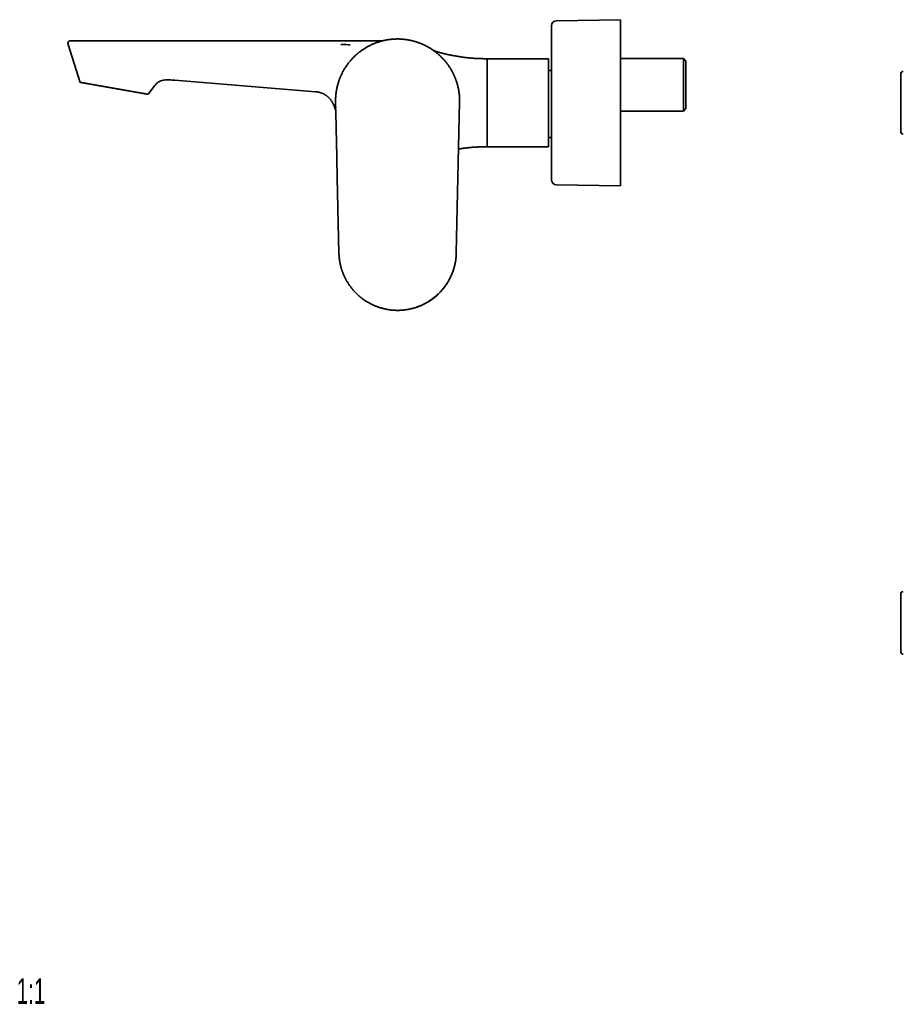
# Model space of a CAD drawing. Header units: millimetres. Extents: x 8 to 935, y 12 to 397.
# Tile 1 of 10: x 8 to 354, y 12 to 397. Entities that reach past the tile are written whole.
import ezdxf

# ---------------------------------------------------------------- set-up
doc = ezdxf.new("R2010")
doc.units = ezdxf.units.MM
doc.styles.add('SLDTEXTSTYLE0', font='TXT', dxfattribs={"width": 0.605})

msp = doc.modelspace()

# ---------------------------------------------------------------- linework, layer by layer
at = {"color": 7, "linetype": 'Continuous', "lineweight": 35}
for p, q in [((243.4, 397.16), (218.36, 396.74)), ((243.4, 397.16), (243.4, 364.66)), ((216.4, 394.74), (216.4, 364.66)), ((28.33, 388.9), (28.42, 388.9)), ((134.04, 388.9), (134.04, 388.9)), ((139.33, 388.91), (139.59, 388.91)), ((139.59, 388.91), (150.44, 388.91)), ((215.2, 381.91), (189.65, 381.91)), ((191.2, 347.41), (191.2, 381.91)), ((215.2, 364.66), (215.2, 381.91)), ((267.95, 381.96), (243.4, 381.96)), ((268.95, 380.96), (267.95, 381.96)), ((267.95, 361.36), (267.95, 381.96)), ((268.95, 380.96), (268.95, 362.36)), ((216.4, 377.26), (215.2, 377.26)), ((58.73, 367.96), (61.36, 371.39)), ((61.37, 371.38), (58.73, 367.96)), ((61.37, 371.38), (61.36, 371.39)), ((124.08, 369), (69.16, 373.44)), ((131.99, 366.22), (131.97, 365.81)), ((131.99, 364.2), (132.18, 355.6)), ((179.18, 305.92), (180.47, 364.83)), ((215.2, 347.41), (215.2, 364.66)), ((216.4, 364.66), (216.4, 334.57)), ((243.4, 364.66), (243.4, 332.16)), ((267.95, 361.36), (268.95, 362.36)), ((243.4, 361.36), (267.95, 361.36)), ((132.18, 355.6), (132.21, 354.45)), ((132.18, 355.6), (132.21, 354.45)), ((132.21, 354.45), (132.21, 354.26)), ((132.21, 354.26), (132.22, 353.76)), ((132.21, 354.26), (132.22, 353.76)), ((132.22, 353.76), (132.3, 350.08)), ((132.22, 353.76), (132.3, 350.08)), ((215.2, 351.06), (216.4, 351.06)), ((132.3, 350.08), (132.63, 335.35)), ((189.69, 347.41), (215.2, 347.41)), ((189.69, 347.41), (191.2, 347.41)), ((191.2, 347.41), (215.2, 347.41)), ((215.2, 347.41), (215.2, 347.41)), ((132.63, 335.35), (133.29, 305.89)), ((216.4, 334.57), (216.4, 334.57)), ((218.36, 332.57), (243.4, 332.16)), ((218.36, 332.57), (243.4, 332.16)), ((243.4, 332.16), (243.4, 332.16)), ((179.17, 305.61), (179.18, 305.92)), ((179.17, 305.59), (179.17, 305.61))]:
    msp.add_line(p, q, dxfattribs=at)
at = {"color": 7, "linetype": 'Continuous', "lineweight": 35, "flags": 128}
for points in [[(27.44, 387.48), (29.79, 380.06), (32.14, 372.64)], [(27.44, 387.48), (29.79, 380.06), (32.14, 372.64)], [(32.14, 372.64), (29.79, 380.06), (27.44, 387.48)]]:
    msp.add_lwpolyline(points, dxfattribs=at)
at = {"color": 7, "linetype": 'Continuous', "lineweight": 35}
for centre, radius, start, end in [((218.4, 394.74), 2, 90.9548, 180), ((353.93, 375.91), 1, 89, 180), ((156.2, 364.66), 24.25, 177.6258, 184.5587), ((156.2, 364.95), 24.24, 177.9723, 183.7637), ((353.93, 353.41), 1, 180, 271), ((218.4, 334.57), 2, 180, 269.0452), ((353.93, 172.45), 1, 89, 180), ((353.93, 149.95), 1, 180, 271)]:
    msp.add_arc(centre, radius, start, end, dxfattribs=at)
for points, knots in [([(156.22, 389.61), (156.04, 389.61), (155.69, 389.6), (155.16, 389.59), (154.62, 389.56), (154.08, 389.51), (153.54, 389.46), (153, 389.39), (152.46, 389.31), (151.92, 389.22), (151.4, 389.12), (150.9, 389.02), (150.41, 388.9), (149.93, 388.78), (149.44, 388.64), (148.96, 388.5), (148.48, 388.34), (147.99, 388.17), (147.52, 388), (147.06, 387.81), (146.6, 387.62), (146.15, 387.42), (145.7, 387.21), (145.25, 386.99), (144.82, 386.76), (144.39, 386.53), (143.98, 386.3), (143.58, 386.05), (143.17, 385.8), (142.76, 385.53), (142.33, 385.24), (141.89, 384.93), (141.47, 384.61), (141.04, 384.27), (140.63, 383.93), (140.22, 383.58), (139.82, 383.22), (139.43, 382.86), (139.06, 382.5), (138.7, 382.13), (138.35, 381.76), (138.01, 381.38), (137.68, 380.99), (137.36, 380.6), (137.06, 380.22), (136.76, 379.84), (136.48, 379.45), (136.21, 379.06), (135.93, 378.64), (135.65, 378.21), (135.38, 377.76), (135.11, 377.3), (134.86, 376.84), (134.61, 376.37), (134.38, 375.9), (134.16, 375.43), (133.95, 374.96), (133.76, 374.5), (133.61, 374.13), (133.53, 373.91), (133.51, 373.85)], [0, 0, 0, 0, 0.017913, 0.035993, 0.054234, 0.07263, 0.091176, 0.10953, 0.128019, 0.146637, 0.16538, 0.182218, 0.19915, 0.216174, 0.233289, 0.250492, 0.267782, 0.285159, 0.302621, 0.319295, 0.336043, 0.352862, 0.369746, 0.386693, 0.403696, 0.419776, 0.435901, 0.452065, 0.468268, 0.484504, 0.502662, 0.520855, 0.539078, 0.557327, 0.575596, 0.593883, 0.612182, 0.630489, 0.64789, 0.665292, 0.682691, 0.700082, 0.717463, 0.734828, 0.751184, 0.76752, 0.783831, 0.800116, 0.816369, 0.834469, 0.852523, 0.870527, 0.88848, 0.906376, 0.924213, 0.941986, 0.959691, 0.976449, 0.993139, 1, 1, 1, 1]), ([(179.26, 372.93), (179.21, 373.07), (179.1, 373.39), (178.93, 373.88), (178.73, 374.39), (178.52, 374.89), (178.3, 375.4), (178.06, 375.9), (177.82, 376.39), (177.56, 376.88), (177.29, 377.36), (177.02, 377.84), (176.72, 378.31), (176.42, 378.79), (176.1, 379.25), (175.77, 379.71), (175.43, 380.17), (175.08, 380.61), (174.72, 381.05), (174.35, 381.47), (173.97, 381.88), (173.58, 382.29), (173.18, 382.69), (172.77, 383.09), (172.35, 383.47), (171.92, 383.85), (171.48, 384.21), (171.04, 384.56), (170.59, 384.89), (170.14, 385.22), (169.68, 385.53), (169.21, 385.84), (168.73, 386.14), (168.24, 386.42), (167.75, 386.69), (167.26, 386.95), (166.77, 387.2), (166.28, 387.43), (165.78, 387.65), (165.29, 387.85), (164.81, 388.04), (164.33, 388.21), (163.85, 388.38), (163.37, 388.53), (162.89, 388.67), (162.42, 388.8), (161.96, 388.92), (161.51, 389.02), (161.06, 389.12), (160.61, 389.21), (160.14, 389.29), (159.65, 389.36), (159.15, 389.43), (158.66, 389.49), (158.16, 389.53), (157.67, 389.57), (157.18, 389.59), (156.7, 389.61), (156.38, 389.61), (156.22, 389.61)], [0, 0, 0, 0, 0.0154642, 0.0330502, 0.0510427, 0.0691191, 0.0872745, 0.1055041, 0.1238032, 0.1418387, 0.1599327, 0.1780812, 0.1962806, 0.2148596, 0.2334836, 0.2521471, 0.2708446, 0.2895704, 0.307984, 0.3264145, 0.3448566, 0.3633056, 0.3820919, 0.4008757, 0.4196522, 0.4384166, 0.4571641, 0.4755554, 0.4939205, 0.5122546, 0.5305527, 0.5491416, 0.5676832, 0.5861728, 0.6046052, 0.6229752, 0.640951, 0.6588557, 0.6766837, 0.6944294, 0.711212, 0.7279137, 0.7445339, 0.7610722, 0.7775276, 0.7938987, 0.8092558, 0.8245351, 0.8397349, 0.8548532, 0.869888, 0.8865662, 0.9031339, 0.9195875, 0.9359231, 0.9521365, 0.9682234, 0.9841795, 1, 1, 1, 1]), ([(27.44, 387.48), (27.42, 387.53), (27.4, 387.61), (27.37, 387.74), (27.35, 387.86), (27.34, 387.97), (27.34, 388.08), (27.35, 388.17), (27.36, 388.25), (27.38, 388.33), (27.41, 388.4), (27.44, 388.47), (27.48, 388.53), (27.52, 388.59), (27.58, 388.64), (27.64, 388.69), (27.7, 388.74), (27.77, 388.78), (27.85, 388.81), (27.95, 388.85), (28.06, 388.87), (28.15, 388.89), (28.21, 388.89), (28.23, 388.9)], [0, 0, 0, 0, 0.070393, 0.136742, 0.199246, 0.258148, 0.313742, 0.357802, 0.400053, 0.44077, 0.480266, 0.518884, 0.556998, 0.594997, 0.633279, 0.672235, 0.712242, 0.75365, 0.79678, 0.851206, 0.908956, 0.970402, 1, 1, 1, 1]), ([(28.44, 388.91), (28.41, 388.9), (28.35, 388.9), (28.26, 388.9), (28.17, 388.89), (28.1, 388.88), (28.03, 388.86), (27.96, 388.85), (27.89, 388.83), (27.83, 388.8), (27.77, 388.77), (27.73, 388.75), (27.69, 388.73), (27.66, 388.7), (27.63, 388.68), (27.6, 388.66), (27.57, 388.63), (27.53, 388.59), (27.5, 388.55), (27.47, 388.51), (27.45, 388.48), (27.44, 388.44), (27.42, 388.41), (27.41, 388.38), (27.39, 388.33), (27.38, 388.28), (27.37, 388.23), (27.36, 388.18), (27.35, 388.12), (27.35, 388.05), (27.35, 387.98), (27.35, 387.91), (27.36, 387.83), (27.38, 387.75), (27.39, 387.66), (27.42, 387.57), (27.44, 387.51), (27.45, 387.48)], [0, 0, 0, 0, 0.046345, 0.088541, 0.126942, 0.161874, 0.193632, 0.222487, 0.260839, 0.29389, 0.322204, 0.346224, 0.366287, 0.382638, 0.397282, 0.413045, 0.435832, 0.460661, 0.486908, 0.507729, 0.526644, 0.543683, 0.558909, 0.576232, 0.59812, 0.624865, 0.646702, 0.671322, 0.698967, 0.729925, 0.764536, 0.79645, 0.831425, 0.869737, 0.911689, 0.957605, 1, 1, 1, 1]), ([(27.44, 387.48), (27.44, 387.48), (27.44, 387.48), (27.44, 387.48), (27.45, 387.48)], [0, 0, 0, 0, 0.638625, 1, 1, 1, 1]), ([(27.45, 387.48), (27.44, 387.48), (27.44, 387.48), (27.44, 387.48), (27.44, 387.48)], [0, 0, 0, 0, 0.357343, 1, 1, 1, 1]), ([(28.42, 388.91), (28.41, 388.91), (28.41, 388.91), (28.41, 388.91), (28.41, 388.91)], [0, 0, 0, 0, 0.729423, 1, 1, 1, 1]), ([(28.45, 388.91), (28.45, 388.91), (28.46, 388.91), (28.48, 388.91), (28.52, 388.91), (28.57, 388.91), (28.63, 388.91), (28.7, 388.91), (28.78, 388.91), (28.88, 388.91), (28.98, 388.91), (29.09, 388.91), (29.22, 388.91), (29.35, 388.91), (29.5, 388.91), (29.65, 388.91), (29.82, 388.91), (30, 388.91), (30.18, 388.91), (30.38, 388.91), (30.59, 388.91), (30.8, 388.91), (31.02, 388.91), (31.26, 388.91), (31.5, 388.91), (31.75, 388.91), (32.01, 388.91), (32.28, 388.91), (32.56, 388.91), (32.85, 388.91), (33.14, 388.91), (33.45, 388.91), (33.76, 388.91), (34.08, 388.91), (34.41, 388.91), (34.74, 388.91), (35.08, 388.91), (35.43, 388.91), (35.78, 388.91), (36.13, 388.91), (36.5, 388.91), (36.87, 388.91), (37.24, 388.91), (37.63, 388.91), (38.02, 388.91), (38.42, 388.91), (38.82, 388.91), (39.22, 388.91), (39.65, 388.91), (40.09, 388.91), (40.56, 388.91), (41.03, 388.91), (41.5, 388.91), (41.98, 388.91), (42.47, 388.91), (42.92, 388.91), (43.33, 388.91), (43.71, 388.91), (44.09, 388.91), (44.37, 388.91), (44.56, 388.91), (44.66, 388.91), (44.75, 388.91), (44.83, 388.91), (44.91, 388.91), (45, 388.91), (45.11, 388.91), (45.25, 388.91), (45.36, 388.91), (45.45, 388.91), (45.48, 388.91), (45.52, 388.91), (45.56, 388.91), (45.61, 388.91), (45.65, 388.91), (45.72, 388.91), (45.84, 388.91), (46.01, 388.91), (46.19, 388.91), (46.37, 388.91), (46.54, 388.91), (46.69, 388.91), (46.81, 388.91), (46.93, 388.91), (47.05, 388.91), (47.16, 388.91), (47.27, 388.91), (47.4, 388.91), (47.55, 388.91), (47.73, 388.91), (47.89, 388.91), (48.02, 388.91), (48.11, 388.91), (48.17, 388.91), (48.24, 388.91), (48.3, 388.91), (48.36, 388.91), (48.43, 388.91), (48.56, 388.91), (48.74, 388.91), (48.97, 388.91), (49.15, 388.91), (49.28, 388.91), (49.35, 388.91), (49.43, 388.91), (49.5, 388.91), (49.58, 388.91), (49.67, 388.91), (49.77, 388.91), (49.88, 388.91), (50.02, 388.91), (50.12, 388.91), (50.19, 388.91), (50.21, 388.91), (50.22, 388.91), (50.22, 388.91), (50.22, 388.91), (50.23, 388.91), (50.26, 388.91), (50.29, 388.91), (50.34, 388.91), (50.4, 388.91), (50.47, 388.91), (50.56, 388.91), (50.65, 388.91), (50.76, 388.91), (50.88, 388.91), (51.01, 388.91), (51.15, 388.91), (51.3, 388.91), (51.45, 388.91), (51.6, 388.91), (51.77, 388.91), (51.9, 388.91), (51.99, 388.91), (52.03, 388.91), (52.06, 388.91), (52.09, 388.91), (52.11, 388.91), (52.16, 388.91), (52.28, 388.91), (52.47, 388.91), (52.7, 388.91), (52.95, 388.91), (53.21, 388.91), (53.47, 388.91), (53.68, 388.91), (53.81, 388.91), (53.85, 388.91), (53.86, 388.91), (53.87, 388.91), (53.88, 388.91), (53.9, 388.91), (53.94, 388.91), (53.98, 388.91), (54.04, 388.91), (54.11, 388.91), (54.2, 388.91), (54.31, 388.91), (54.43, 388.91), (54.57, 388.91), (54.72, 388.91), (54.89, 388.91), (55.07, 388.91), (55.27, 388.91), (55.48, 388.91), (55.7, 388.91), (55.94, 388.91), (56.18, 388.91), (56.45, 388.91), (56.73, 388.91), (57.02, 388.91), (57.33, 388.91), (57.66, 388.91), (57.99, 388.91), (58.35, 388.91), (58.7, 388.91), (59.05, 388.91), (59.4, 388.91), (59.76, 388.91), (60.12, 388.91), (60.47, 388.91), (60.8, 388.91), (61.03, 388.91), (61.15, 388.91), (61.17, 388.91), (61.19, 388.91), (61.21, 388.91), (61.23, 388.91), (61.25, 388.91), (61.68, 388.91), (62.83, 388.91), (65.3, 388.91), (68.67, 388.91), (71.89, 388.91), (74.04, 388.91), (74.99, 388.91), (75.4, 388.91), (75.58, 388.91), (75.66, 388.91), (75.69, 388.91), (75.69, 388.91), (75.7, 388.91), (75.71, 388.91), (75.72, 388.91), (75.73, 388.91), (75.75, 388.91), (75.77, 388.91), (75.8, 388.91), (75.85, 388.91), (75.9, 388.91), (75.97, 388.91), (76.05, 388.91), (76.14, 388.91), (76.25, 388.91), (76.37, 388.91), (76.5, 388.91), (76.65, 388.91), (76.8, 388.91), (76.96, 388.91), (77.14, 388.91), (77.32, 388.91), (77.52, 388.91), (77.73, 388.91), (77.95, 388.91), (78.19, 388.91), (78.45, 388.91), (78.73, 388.91), (79.02, 388.91), (79.33, 388.91), (79.65, 388.91), (79.99, 388.91), (80.35, 388.91), (80.72, 388.91), (81.1, 388.91), (81.5, 388.91), (81.92, 388.91), (82.33, 388.91), (82.75, 388.91), (83.16, 388.91), (83.59, 388.91), (84.03, 388.91), (84.48, 388.91), (84.95, 388.91), (85.42, 388.91), (85.91, 388.91), (86.41, 388.91), (86.92, 388.91), (87.45, 388.91), (87.97, 388.91), (88.5, 388.91), (89.03, 388.91), (89.57, 388.91), (90.11, 388.91), (90.68, 388.91), (91.25, 388.91), (91.84, 388.91), (92.44, 388.91), (93.06, 388.91), (93.68, 388.91), (94.3, 388.91), (94.93, 388.91), (95.58, 388.91), (96.24, 388.91), (96.91, 388.91), (97.6, 388.91), (98.3, 388.91), (99.01, 388.91), (99.74, 388.91), (100.47, 388.91), (101.22, 388.91), (101.97, 388.91), (102.74, 388.91), (103.52, 388.91), (104.31, 388.91), (105.11, 388.91), (105.92, 388.91), (106.77, 388.91), (107.66, 388.91), (108.59, 388.91), (109.53, 388.91), (110.49, 388.91), (111.43, 388.91), (112.36, 388.91), (113.26, 388.91), (114.18, 388.91), (115.1, 388.91), (116.04, 388.91), (116.99, 388.91), (117.98, 388.91), (119.02, 388.91), (120.1, 388.91), (121.2, 388.91), (122.31, 388.91), (123.43, 388.91), (124.57, 388.91), (125.72, 388.91), (126.88, 388.91), (128.06, 388.91), (129.24, 388.91), (130.43, 388.91), (131.62, 388.91), (132.83, 388.91), (133.64, 388.91), (134.04, 388.91)], [0, 0, 0, 0, 0.003177, 0.007007, 0.010839, 0.014676, 0.018452, 0.022238, 0.026035, 0.029822, 0.033677, 0.037526, 0.04137, 0.045212, 0.049055, 0.052901, 0.056752, 0.060589, 0.064422, 0.068254, 0.072087, 0.075924, 0.079697, 0.083478, 0.08727, 0.091061, 0.094919, 0.098769, 0.102614, 0.106456, 0.110297, 0.114139, 0.117986, 0.121824, 0.125659, 0.129491, 0.133324, 0.13716, 0.140933, 0.144714, 0.148504, 0.152297, 0.156157, 0.160008, 0.163853, 0.167694, 0.171534, 0.175374, 0.179218, 0.183517, 0.187811, 0.192104, 0.196398, 0.200698, 0.205005, 0.209324, 0.212653, 0.215969, 0.219275, 0.22257, 0.223397, 0.224224, 0.22505, 0.225731, 0.226443, 0.2272, 0.228001, 0.229324, 0.230754, 0.23109, 0.231431, 0.231778, 0.23213, 0.232487, 0.23285, 0.233145, 0.234518, 0.235973, 0.23751, 0.239129, 0.240829, 0.241906, 0.242964, 0.243997, 0.245004, 0.245986, 0.246942, 0.247872, 0.249439, 0.250928, 0.252338, 0.253671, 0.254244, 0.254801, 0.255342, 0.255867, 0.256377, 0.256953, 0.257668, 0.259747, 0.261755, 0.263693, 0.264435, 0.265037, 0.265641, 0.266295, 0.266998, 0.26775, 0.26865, 0.269613, 0.270637, 0.272083, 0.272281, 0.27248, 0.272532, 0.272554, 0.272579, 0.272607, 0.27283, 0.27315, 0.273565, 0.274075, 0.274702, 0.27543, 0.276259, 0.27719, 0.278223, 0.279358, 0.280594, 0.281932, 0.283193, 0.284533, 0.285951, 0.287449, 0.287903, 0.288344, 0.288545, 0.288748, 0.288952, 0.289157, 0.290146, 0.292056, 0.294077, 0.29621, 0.298453, 0.300808, 0.302968, 0.303945, 0.304139, 0.30417, 0.304196, 0.304224, 0.304472, 0.304768, 0.30518, 0.305659, 0.306205, 0.307039, 0.307992, 0.309063, 0.310254, 0.311589, 0.313047, 0.314628, 0.316333, 0.31816, 0.320075, 0.32211, 0.324262, 0.326534, 0.328975, 0.33154, 0.334228, 0.337041, 0.339977, 0.343037, 0.34622, 0.349155, 0.352187, 0.355316, 0.358544, 0.361466, 0.364463, 0.367163, 0.36744, 0.367606, 0.367773, 0.367939, 0.368106, 0.368272, 0.368439, 0.379193, 0.398396, 0.432688, 0.46698, 0.482068, 0.488707, 0.491628, 0.492914, 0.493479, 0.493553, 0.493627, 0.493701, 0.493776, 0.49385, 0.493924, 0.494052, 0.494241, 0.494547, 0.494939, 0.495419, 0.495985, 0.496638, 0.497465, 0.498399, 0.499441, 0.500589, 0.501845, 0.503207, 0.504616, 0.506124, 0.50773, 0.509435, 0.511239, 0.513141, 0.515143, 0.517458, 0.519892, 0.522446, 0.52512, 0.527913, 0.530879, 0.533969, 0.537184, 0.540521, 0.543983, 0.547568, 0.551278, 0.554787, 0.558399, 0.562116, 0.565937, 0.569862, 0.573892, 0.578025, 0.582262, 0.586603, 0.591048, 0.595597, 0.600251, 0.604733, 0.609308, 0.613976, 0.618736, 0.623589, 0.628613, 0.633734, 0.638949, 0.64426, 0.649667, 0.65507, 0.660565, 0.666152, 0.671831, 0.677721, 0.683707, 0.689789, 0.695966, 0.70224, 0.708609, 0.715075, 0.721636, 0.728293, 0.735046, 0.741894, 0.748839, 0.75588, 0.763016, 0.770977, 0.779053, 0.787246, 0.795555, 0.80398, 0.811739, 0.819595, 0.827546, 0.835594, 0.843737, 0.851976, 0.86031, 0.869589, 0.878985, 0.888496, 0.898123, 0.907866, 0.917725, 0.9277, 0.937791, 0.947998, 0.958322, 0.968573, 0.978937, 0.989413, 1, 1, 1, 1]), ([(28.47, 388.91), (28.47, 388.91), (28.47, 388.91), (28.47, 388.91), (28.46, 388.91), (28.46, 388.91)], [0, 0, 0, 0, 0.023714, 0.827537, 1, 1, 1, 1]), ([(139.33, 388.91), (138.8, 388.91), (137.64, 388.91), (135.88, 388.91), (134.65, 388.91), (134.04, 388.91)], [0, 0, 0, 0, 0.303828, 0.655101, 1, 1, 1, 1]), ([(136.51, 388.91), (136.3, 388.91), (135.48, 388.91), (134.66, 388.91), (134.04, 388.91)], [0, 0, 0, 0, 0.256217, 1, 1, 1, 1]), ([(170.43, 385), (170.61, 384.95), (170.97, 384.83), (171.51, 384.66), (172.07, 384.49), (172.66, 384.32), (173.28, 384.15), (173.93, 383.98), (174.59, 383.82), (175.25, 383.66), (175.93, 383.51), (176.6, 383.37), (177.28, 383.23), (178, 383.09), (178.74, 382.96), (179.53, 382.82), (180.31, 382.7), (181.09, 382.58), (181.86, 382.48), (182.62, 382.38), (183.37, 382.29), (184.11, 382.21), (184.79, 382.15), (185.42, 382.09), (185.99, 382.05), (186.56, 382.01), (187.11, 381.98), (187.65, 381.95), (188.18, 381.93), (188.7, 381.92), (189.2, 381.91), (189.53, 381.91), (189.69, 381.91)], [0, 0, 0, 0, 0.02813, 0.057549, 0.087349, 0.1175, 0.151526, 0.185904, 0.220589, 0.255535, 0.290697, 0.326027, 0.36148, 0.397009, 0.437555, 0.478068, 0.518476, 0.558709, 0.598696, 0.63766, 0.676251, 0.714401, 0.752042, 0.781744, 0.811043, 0.839905, 0.868295, 0.896179, 0.923041, 0.94935, 0.975074, 1, 1, 1, 1]), ([(69.16, 373.44), (68.78, 373.48), (68.03, 373.54), (66.94, 373.61), (65.93, 373.63), (65.01, 373.57), (64.08, 373.4), (63.27, 373.11), (62.55, 372.67), (61.94, 372.12), (61.57, 371.64), (61.37, 371.38)], [0, 0, 0, 0, 0.136389, 0.264115, 0.382523, 0.490427, 0.587006, 0.714679, 0.788135, 0.885716, 1, 1, 1, 1]), ([(133.51, 373.85), (133.48, 373.78), (133.37, 373.49), (133.2, 372.99), (133, 372.35), (132.81, 371.7), (132.64, 371.05), (132.49, 370.39), (132.36, 369.72), (132.25, 369.05), (132.15, 368.35), (132.08, 367.65), (132.02, 366.95), (131.99, 366.47), (131.99, 366.23), (131.99, 366.22)], [0, 0, 0, 0, 0.029874, 0.116376, 0.202878, 0.289379, 0.375881, 0.462383, 0.548885, 0.635387, 0.726008, 0.816629, 0.90725, 0.99787, 1, 1, 1, 1]), ([(352.93, 375.91), (352.93, 375.9), (352.93, 375.9), (352.93, 375.89), (352.93, 375.87), (352.93, 375.84), (352.93, 375.8), (352.93, 375.76), (352.93, 375.72), (352.93, 375.66), (352.93, 375.59), (352.93, 375.5), (352.93, 375.42), (352.93, 375.35), (352.93, 375.29), (352.93, 375.24), (352.93, 375.18), (352.93, 375.1), (352.93, 374.99), (352.93, 374.86), (352.93, 374.72), (352.93, 374.57), (352.93, 374.41), (352.93, 374.25), (352.93, 374.06), (352.93, 373.86), (352.93, 373.63), (352.93, 373.39), (352.93, 373.14), (352.93, 372.88), (352.93, 372.62), (352.93, 372.37), (352.93, 372.13), (352.93, 371.88), (352.93, 371.62), (352.93, 371.36), (352.93, 371.09), (352.93, 370.82), (352.93, 370.54), (352.93, 370.27), (352.93, 369.99), (352.93, 369.75), (352.93, 369.56), (352.93, 369.41), (352.93, 369.26), (352.93, 369.1), (352.93, 368.95), (352.93, 368.74), (352.93, 368.48), (352.93, 368.15), (352.93, 367.83), (352.93, 367.52), (352.93, 367.24), (352.93, 366.97), (352.93, 366.71), (352.93, 366.42), (352.93, 366.1), (352.93, 365.74), (352.93, 365.38), (352.93, 365.02), (352.93, 364.67), (352.93, 364.33), (352.93, 364.01), (352.93, 363.69), (352.93, 363.39), (352.93, 363.12), (352.93, 362.86), (352.93, 362.61), (352.93, 362.32), (352.93, 362), (352.93, 361.65), (352.93, 361.37), (352.93, 361.15), (352.93, 360.99), (352.93, 360.83), (352.93, 360.67), (352.93, 360.46), (352.93, 360.21), (352.93, 359.92), (352.93, 359.62), (352.93, 359.34), (352.93, 359.05), (352.93, 358.77), (352.93, 358.48), (352.93, 358.18), (352.93, 357.86), (352.93, 357.56), (352.93, 357.26), (352.93, 356.98), (352.93, 356.71), (352.93, 356.47), (352.93, 356.24), (352.93, 356.03), (352.93, 355.82), (352.93, 355.62), (352.93, 355.42), (352.93, 355.24), (352.93, 355.07), (352.93, 354.9), (352.93, 354.75), (352.93, 354.63), (352.93, 354.53), (352.93, 354.46), (352.93, 354.39), (352.93, 354.32), (352.93, 354.26), (352.93, 354.17), (352.93, 354.07), (352.93, 353.96), (352.93, 353.86), (352.93, 353.77), (352.93, 353.7), (352.93, 353.65), (352.93, 353.59), (352.93, 353.54), (352.93, 353.5), (352.93, 353.46), (352.93, 353.43), (352.93, 353.41), (352.93, 353.41), (352.93, 353.41)], [0, 0, 0, 0, 0.009146, 0.018275, 0.027397, 0.036518, 0.043689, 0.050868, 0.058058, 0.065667, 0.075808, 0.085937, 0.096065, 0.100842, 0.105622, 0.110406, 0.115195, 0.11999, 0.129194, 0.138381, 0.147557, 0.15673, 0.165908, 0.175099, 0.184311, 0.195276, 0.206217, 0.217147, 0.228079, 0.239026, 0.25, 0.259401, 0.268782, 0.278153, 0.287521, 0.296894, 0.306281, 0.31569, 0.32471, 0.333713, 0.342705, 0.351695, 0.356405, 0.361118, 0.365834, 0.370554, 0.375279, 0.380011, 0.389706, 0.399383, 0.409051, 0.418718, 0.42632, 0.433931, 0.441557, 0.448755, 0.459003, 0.469242, 0.47948, 0.489729, 0.5, 0.509144, 0.518272, 0.527393, 0.536515, 0.543686, 0.550866, 0.558058, 0.565667, 0.575808, 0.585937, 0.596065, 0.600842, 0.605622, 0.610406, 0.615195, 0.61999, 0.629194, 0.638381, 0.647557, 0.65673, 0.665908, 0.675099, 0.684311, 0.695276, 0.706217, 0.717147, 0.728079, 0.739026, 0.75, 0.759401, 0.768782, 0.778153, 0.787521, 0.796894, 0.806281, 0.81569, 0.82471, 0.833713, 0.842705, 0.851695, 0.856405, 0.861118, 0.865834, 0.870554, 0.875279, 0.880011, 0.889706, 0.899383, 0.909051, 0.918718, 0.92632, 0.933931, 0.941557, 0.948756, 0.959007, 0.969245, 0.979483, 0.989731, 1, 1, 1, 1]), ([(32.14, 372.64), (32.14, 372.64), (32.15, 372.64), (32.16, 372.64), (32.19, 372.64), (32.23, 372.63), (32.27, 372.62), (32.31, 372.61), (32.36, 372.61), (32.41, 372.6), (32.47, 372.59), (32.54, 372.57), (32.62, 372.56), (32.7, 372.55), (32.79, 372.53), (32.89, 372.51), (33.01, 372.49), (33.13, 372.47), (33.26, 372.45), (33.4, 372.42), (33.55, 372.4), (33.72, 372.37), (33.91, 372.33), (34.12, 372.3), (34.35, 372.25), (34.59, 372.21), (34.82, 372.17), (35.05, 372.13), (35.27, 372.09), (35.49, 372.05), (35.72, 372.01), (35.95, 371.97), (36.19, 371.93), (36.46, 371.88), (36.75, 371.83), (37.08, 371.77), (37.41, 371.72), (37.74, 371.66), (38.07, 371.6), (38.38, 371.55), (38.68, 371.49), (38.97, 371.44), (39.27, 371.39), (39.57, 371.34), (39.87, 371.28), (40.21, 371.22), (40.57, 371.16), (40.97, 371.09), (41.37, 371.02), (41.76, 370.95), (42.15, 370.88), (42.5, 370.82), (42.85, 370.76), (43.18, 370.7), (43.51, 370.64), (43.84, 370.58), (44.18, 370.52), (44.55, 370.46), (44.94, 370.39), (45.31, 370.32), (45.64, 370.27), (45.92, 370.22), (46.24, 370.16), (46.59, 370.1), (46.97, 370.03), (47.36, 369.96), (47.74, 369.9), (48.13, 369.83), (48.47, 369.77), (48.78, 369.71), (49.05, 369.67), (49.31, 369.62), (49.58, 369.57), (49.85, 369.52), (50.12, 369.48), (50.38, 369.43), (50.66, 369.38), (50.95, 369.33), (51.26, 369.28), (51.56, 369.22), (51.85, 369.17), (52.15, 369.12), (52.44, 369.07), (52.72, 369.02), (53.03, 368.97), (53.35, 368.91), (53.68, 368.85), (54.01, 368.79), (54.32, 368.74), (54.61, 368.69), (54.89, 368.64), (55.15, 368.59), (55.42, 368.54), (55.67, 368.5), (55.89, 368.46), (56.08, 368.43), (56.25, 368.4), (56.41, 368.37), (56.56, 368.34), (56.72, 368.31), (56.87, 368.29), (57.01, 368.26), (57.15, 368.24), (57.3, 368.21), (57.46, 368.18), (57.61, 368.16), (57.76, 368.13), (57.91, 368.11), (58.02, 368.08), (58.12, 368.07), (58.2, 368.05), (58.28, 368.04), (58.35, 368.03), (58.41, 368.02), (58.47, 368.01), (58.52, 368), (58.57, 367.99), (58.62, 367.98), (58.66, 367.97), (58.69, 367.97), (58.71, 367.96), (58.73, 367.96), (58.73, 367.96), (58.73, 367.96)], [0, 0, 0, 0, 0.004641, 0.014059, 0.023509, 0.032959, 0.039675, 0.046391, 0.053119, 0.059847, 0.06712, 0.074395, 0.081668, 0.088976, 0.096284, 0.103591, 0.111721, 0.119852, 0.127981, 0.136158, 0.144337, 0.152514, 0.16273, 0.172945, 0.183202, 0.193459, 0.202707, 0.211962, 0.220095, 0.228229, 0.236363, 0.244544, 0.252726, 0.260907, 0.271128, 0.281349, 0.291611, 0.301873, 0.311126, 0.320387, 0.32851, 0.336635, 0.344759, 0.35293, 0.361103, 0.369274, 0.379481, 0.389688, 0.399936, 0.410183, 0.419422, 0.428669, 0.436785, 0.444903, 0.453019, 0.461182, 0.469347, 0.477511, 0.487703, 0.497895, 0.504718, 0.511543, 0.518366, 0.527598, 0.536837, 0.546264, 0.55569, 0.56515, 0.57461, 0.581333, 0.588056, 0.594791, 0.601525, 0.608402, 0.615279, 0.622169, 0.629058, 0.637185, 0.645317, 0.653441, 0.661567, 0.669692, 0.677863, 0.686036, 0.694208, 0.704414, 0.71462, 0.724867, 0.735115, 0.744353, 0.753599, 0.76303, 0.772462, 0.781926, 0.79139, 0.798116, 0.804842, 0.81158, 0.818318, 0.825197, 0.832077, 0.83897, 0.845862, 0.853992, 0.862127, 0.871555, 0.880982, 0.890443, 0.899903, 0.906627, 0.913351, 0.920086, 0.926821, 0.933699, 0.940578, 0.947469, 0.954359, 0.962488, 0.970621, 0.978994, 0.987373, 0.995769, 1, 1, 1, 1]), ([(180.47, 364.83), (180.47, 365.09), (180.48, 365.6), (180.45, 366.38), (180.41, 367.15), (180.34, 367.92), (180.25, 368.68), (180.13, 369.45), (179.99, 370.19), (179.83, 370.9), (179.66, 371.59), (179.47, 372.27), (179.32, 372.77), (179.22, 373.03), (179.21, 373.08)], [0, 0, 0, 0, 0.092115, 0.18423, 0.276346, 0.368461, 0.460576, 0.552691, 0.644806, 0.729246, 0.813685, 0.898125, 0.982564, 1, 1, 1, 1]), ([(132.05, 361.55), (132.03, 361.63), (131.97, 361.83), (131.87, 362.16), (131.75, 362.53), (131.62, 362.89), (131.49, 363.25), (131.34, 363.59), (131.18, 363.93), (131.02, 364.27), (130.85, 364.59), (130.66, 364.9), (130.48, 365.21), (130.28, 365.5), (130.07, 365.78), (129.86, 366.05), (129.65, 366.29), (129.45, 366.52), (129.25, 366.72), (129.04, 366.92), (128.83, 367.11), (128.61, 367.29), (128.39, 367.46), (128.16, 367.62), (127.94, 367.76), (127.71, 367.9), (127.47, 368.04), (127.23, 368.16), (126.97, 368.29), (126.7, 368.4), (126.43, 368.51), (126.14, 368.6), (125.86, 368.69), (125.57, 368.77), (125.28, 368.83), (124.99, 368.89), (124.69, 368.94), (124.39, 368.98), (124.18, 368.99), (124.08, 369)], [0, 0, 0, 0, 0.0205347, 0.0546966, 0.0878197, 0.1205247, 0.1528201, 0.184716, 0.2167938, 0.2484845, 0.279805, 0.3107745, 0.3414146, 0.3712103, 0.4007366, 0.4300214, 0.4590949, 0.4836223, 0.5080426, 0.5323783, 0.5566536, 0.5808936, 0.6051247, 0.6279877, 0.650891, 0.6738591, 0.6969173, 0.7200914, 0.7448258, 0.769752, 0.7949023, 0.8203093, 0.8460057, 0.8720241, 0.8968803, 0.9220791, 0.9476476, 0.9736124, 1, 1, 1, 1]), ([(131.98, 364.47), (131.98, 364.47), (131.98, 364.47), (131.98, 364.47), (131.98, 364.47), (131.98, 364.46), (131.98, 364.46), (131.98, 364.45), (131.98, 364.45), (131.98, 364.45), (131.98, 364.44), (131.98, 364.43), (131.98, 364.43), (131.98, 364.42), (131.99, 364.41), (131.99, 364.41), (131.99, 364.4), (131.99, 364.38), (131.99, 364.35), (131.99, 364.31), (131.99, 364.25), (131.99, 364.21), (131.99, 364.19)], [0, 0, 0, 0, 0.093764, 0.188225, 0.276624, 0.358885, 0.434942, 0.503544, 0.566063, 0.622468, 0.67274, 0.722413, 0.764158, 0.797992, 0.823958, 0.834916, 0.848306, 0.864904, 0.884986, 0.917435, 0.956558, 1, 1, 1, 1]), ([(180.07, 346.57), (180.13, 346.58), (180.34, 346.62), (180.68, 346.67), (181.11, 346.73), (181.56, 346.79), (182.02, 346.86), (182.49, 346.92), (182.98, 346.97), (183.47, 347.03), (183.97, 347.08), (184.47, 347.13), (184.98, 347.18), (185.5, 347.23), (186.05, 347.27), (186.65, 347.31), (187.28, 347.34), (187.92, 347.37), (188.55, 347.39), (189.14, 347.41), (189.53, 347.41), (189.7, 347.41)], [0, 0, 0, 0, 0.020287, 0.064116, 0.109146, 0.155339, 0.203524, 0.252821, 0.303176, 0.354526, 0.406803, 0.458975, 0.511889, 0.565459, 0.619591, 0.684625, 0.750125, 0.815884, 0.881681, 0.947272, 1, 1, 1, 1]), ([(133.29, 305.89), (133.3, 305.71), (133.31, 305.34), (133.34, 304.78), (133.39, 304.22), (133.45, 303.67), (133.52, 303.12), (133.6, 302.58), (133.7, 302.04), (133.81, 301.5), (133.94, 300.97), (134.07, 300.43), (134.23, 299.89), (134.39, 299.36), (134.57, 298.83), (134.76, 298.3), (134.96, 297.78), (135.18, 297.27), (135.41, 296.76), (135.65, 296.26), (135.9, 295.76), (136.16, 295.27), (136.44, 294.79), (136.72, 294.32), (137.02, 293.86), (137.32, 293.4), (137.64, 292.95), (137.97, 292.51), (138.31, 292.07), (138.67, 291.63), (139.03, 291.21), (139.41, 290.8), (139.79, 290.39), (140.19, 290), (140.59, 289.61), (141, 289.24), (141.43, 288.87), (141.86, 288.52), (142.29, 288.18), (142.73, 287.85), (143.18, 287.53), (143.63, 287.22), (144.1, 286.93), (144.57, 286.64), (145.06, 286.36), (145.55, 286.1), (146.04, 285.84), (146.55, 285.6), (147.06, 285.37), (147.57, 285.15), (148.09, 284.95), (148.61, 284.76), (149.14, 284.58), (149.67, 284.41), (150.21, 284.26), (150.74, 284.12), (151.27, 284), (151.81, 283.89), (152.35, 283.79), (152.9, 283.7), (153.45, 283.63), (154.01, 283.56), (154.56, 283.52), (155.12, 283.48), (155.68, 283.46), (156.05, 283.46), (156.24, 283.46)], [0, 0, 0, 0, 0.0156794, 0.0313592, 0.0470392, 0.0627195, 0.0783998, 0.0938, 0.1092001, 0.1245998, 0.1399994, 0.1557135, 0.1714277, 0.1871421, 0.2028565, 0.2185709, 0.2342852, 0.2499995, 0.2656796, 0.2813597, 0.2970398, 0.31272, 0.3284001, 0.3438003, 0.3592005, 0.3746007, 0.3900008, 0.4057149, 0.4214289, 0.4371428, 0.4528567, 0.4685707, 0.484285, 0.4999996, 0.51568, 0.5313599, 0.5470397, 0.5627194, 0.5783991, 0.5937989, 0.6091989, 0.6245991, 0.6399995, 0.6557138, 0.671428, 0.6871422, 0.7028563, 0.7185704, 0.7342846, 0.7499989, 0.7656789, 0.781359, 0.7970391, 0.8127193, 0.8283994, 0.8437995, 0.8591995, 0.8745993, 0.8899991, 0.9057133, 0.9214277, 0.9371421, 0.9528567, 0.9685712, 0.9842856, 1, 1, 1, 1]), ([(156.24, 283.46), (156.43, 283.46), (156.8, 283.46), (157.36, 283.48), (157.92, 283.52), (158.48, 283.57), (159.03, 283.63), (159.58, 283.7), (160.12, 283.79), (160.67, 283.89), (161.21, 284), (161.75, 284.13), (162.3, 284.27), (162.84, 284.43), (163.37, 284.59), (163.9, 284.78), (164.43, 284.97), (164.95, 285.18), (165.47, 285.4), (165.98, 285.63), (166.49, 285.87), (166.98, 286.13), (167.47, 286.4), (167.95, 286.67), (168.42, 286.96), (168.89, 287.26), (169.34, 287.57), (169.8, 287.89), (170.25, 288.23), (170.69, 288.58), (171.12, 288.94), (171.54, 289.31), (171.96, 289.69), (172.36, 290.08), (172.76, 290.48), (173.14, 290.88), (173.52, 291.3), (173.88, 291.73), (174.23, 292.16), (174.57, 292.6), (174.89, 293.04), (175.21, 293.5), (175.52, 293.96), (175.81, 294.43), (176.1, 294.91), (176.38, 295.4), (176.64, 295.9), (176.89, 296.4), (177.13, 296.91), (177.36, 297.42), (177.57, 297.94), (177.77, 298.47), (177.96, 298.99), (178.13, 299.53), (178.29, 300.06), (178.44, 300.6), (178.57, 301.13), (178.69, 301.67), (178.8, 302.21), (178.89, 302.76), (178.98, 303.32), (179.05, 303.87), (179.1, 304.43), (179.14, 304.99), (179.17, 305.42), (179.17, 305.67), (179.17, 305.73)], [0, 0, 0, 0, 0.015853, 0.031707, 0.04756, 0.063413, 0.079266, 0.094837, 0.110407, 0.125977, 0.141548, 0.157436, 0.173325, 0.189214, 0.205102, 0.22099, 0.236878, 0.252766, 0.268619, 0.284472, 0.300325, 0.316178, 0.332031, 0.347601, 0.36317, 0.37874, 0.394311, 0.410199, 0.426087, 0.441976, 0.457864, 0.473753, 0.489641, 0.505529, 0.521382, 0.537235, 0.553088, 0.568941, 0.584794, 0.600364, 0.615934, 0.631504, 0.647073, 0.662961, 0.678849, 0.694737, 0.710625, 0.726513, 0.742401, 0.758289, 0.774142, 0.789994, 0.805847, 0.8217, 0.837554, 0.853124, 0.868694, 0.884265, 0.899835, 0.915724, 0.931613, 0.947502, 0.96339, 0.979278, 0.995165, 1, 1, 1, 1]), ([(156.24, 283.46), (156.42, 283.46), (156.8, 283.46), (157.35, 283.48), (157.91, 283.52), (158.46, 283.57), (159.02, 283.63), (159.56, 283.7), (160.1, 283.78), (160.64, 283.88), (161.18, 284), (161.72, 284.12), (162.26, 284.26), (162.8, 284.41), (163.33, 284.58), (163.86, 284.76), (164.38, 284.95), (164.9, 285.16), (165.42, 285.37), (165.93, 285.6), (166.43, 285.84), (166.92, 286.1), (167.41, 286.36), (167.89, 286.64), (168.36, 286.92), (168.82, 287.21), (169.28, 287.52), (169.73, 287.84), (170.18, 288.18), (170.62, 288.52), (171.05, 288.88), (171.47, 289.24), (171.88, 289.62), (172.29, 290), (172.68, 290.4), (173.06, 290.8), (173.44, 291.21), (173.8, 291.64), (174.15, 292.07), (174.49, 292.5), (174.82, 292.94), (175.13, 293.39), (175.44, 293.84), (175.74, 294.31), (176.03, 294.79), (176.31, 295.27), (176.57, 295.77), (176.82, 296.26), (177.06, 296.77), (177.29, 297.28), (177.51, 297.79), (177.71, 298.31), (177.9, 298.83), (178.08, 299.36), (178.24, 299.89), (178.39, 300.42), (178.53, 300.95), (178.65, 301.48), (178.76, 302.02), (178.86, 302.57), (178.95, 303.12), (179.02, 303.68), (179.08, 304.23), (179.13, 304.79), (179.16, 305.24), (179.16, 305.51), (179.17, 305.59)], [0, 0, 0, 0, 0.015818, 0.031635, 0.047453, 0.063271, 0.079088, 0.094623, 0.110158, 0.125693, 0.141228, 0.15708, 0.172932, 0.188784, 0.204637, 0.220489, 0.236341, 0.252193, 0.268011, 0.283828, 0.299645, 0.315463, 0.33128, 0.346815, 0.36235, 0.377885, 0.393421, 0.409273, 0.425125, 0.440976, 0.456828, 0.47268, 0.488532, 0.504384, 0.520202, 0.53602, 0.551837, 0.567654, 0.583471, 0.599006, 0.614541, 0.630076, 0.645611, 0.661463, 0.677316, 0.693168, 0.70902, 0.724872, 0.740724, 0.756576, 0.772394, 0.788212, 0.804029, 0.819847, 0.835664, 0.851199, 0.866734, 0.882269, 0.897804, 0.913656, 0.929508, 0.94536, 0.961213, 0.977065, 0.992917, 1, 1, 1, 1]), ([(352.93, 172.45), (352.93, 172.45), (352.93, 172.45), (352.93, 172.44), (352.93, 172.43), (352.93, 172.41), (352.93, 172.38), (352.93, 172.34), (352.93, 172.3), (352.93, 172.26), (352.93, 172.2), (352.93, 172.13), (352.93, 172.04), (352.93, 171.96), (352.93, 171.89), (352.93, 171.83), (352.93, 171.78), (352.93, 171.72), (352.93, 171.64), (352.93, 171.53), (352.93, 171.4), (352.93, 171.26), (352.93, 171.11), (352.93, 170.95), (352.93, 170.79), (352.93, 170.6), (352.93, 170.4), (352.93, 170.17), (352.93, 169.93), (352.93, 169.68), (352.93, 169.42), (352.93, 169.17), (352.93, 168.91), (352.93, 168.67), (352.93, 168.42), (352.93, 168.16), (352.93, 167.9), (352.93, 167.63), (352.93, 167.36), (352.93, 167.08), (352.93, 166.81), (352.93, 166.53), (352.93, 166.29), (352.93, 166.1), (352.93, 165.95), (352.93, 165.8), (352.93, 165.65), (352.93, 165.49), (352.93, 165.28), (352.93, 165.02), (352.93, 164.69), (352.93, 164.37), (352.93, 164.06), (352.93, 163.78), (352.93, 163.51), (352.93, 163.25), (352.93, 162.96), (352.93, 162.64), (352.93, 162.28), (352.93, 161.92), (352.93, 161.56), (352.93, 161.32), (352.93, 161.2)], [0, 0, 0, 0, 0.000043, 0.018329, 0.036586, 0.054827, 0.073069, 0.087412, 0.101771, 0.116155, 0.131372, 0.151653, 0.17191, 0.192164, 0.201718, 0.211277, 0.220845, 0.230423, 0.240013, 0.258421, 0.276792, 0.295143, 0.313489, 0.331845, 0.350226, 0.368648, 0.390579, 0.41246, 0.434319, 0.456182, 0.478074, 0.500021, 0.518822, 0.537585, 0.556326, 0.575061, 0.593806, 0.612579, 0.631395, 0.649435, 0.66744, 0.685424, 0.703403, 0.712823, 0.722248, 0.731679, 0.741118, 0.750569, 0.760032, 0.779421, 0.798774, 0.818109, 0.837443, 0.852646, 0.867869, 0.883119, 0.897517, 0.918017, 0.938493, 0.958969, 0.979464, 1, 1, 1, 1]), ([(352.93, 161.2), (352.93, 161.09), (352.93, 160.87), (352.93, 160.55), (352.93, 160.23), (352.93, 159.93), (352.93, 159.66), (352.93, 159.4), (352.93, 159.15), (352.93, 158.86), (352.93, 158.54), (352.93, 158.19), (352.93, 157.91), (352.93, 157.69), (352.93, 157.53), (352.93, 157.37), (352.93, 157.21), (352.93, 157.01), (352.93, 156.75), (352.93, 156.46), (352.93, 156.16), (352.93, 155.88), (352.93, 155.59), (352.93, 155.31), (352.93, 155.02), (352.93, 154.72), (352.93, 154.41), (352.93, 154.1), (352.93, 153.81), (352.93, 153.52), (352.93, 153.25), (352.93, 153.01), (352.93, 152.78), (352.93, 152.57), (352.93, 152.36), (352.93, 152.16), (352.93, 151.96), (352.93, 151.78), (352.93, 151.61), (352.93, 151.44), (352.93, 151.29), (352.93, 151.17), (352.93, 151.07), (352.93, 151), (352.93, 150.93), (352.93, 150.86), (352.93, 150.8), (352.93, 150.71), (352.93, 150.61), (352.93, 150.5), (352.93, 150.4), (352.93, 150.32), (352.93, 150.24), (352.93, 150.19), (352.93, 150.13), (352.93, 150.08), (352.93, 150.04), (352.93, 150), (352.93, 149.97), (352.93, 149.95), (352.93, 149.95), (352.93, 149.95)], [0, 0, 0, 0, 0.018291, 0.036551, 0.054794, 0.073036, 0.087378, 0.101736, 0.116117, 0.131334, 0.151616, 0.171875, 0.19213, 0.201683, 0.211243, 0.220811, 0.23039, 0.239981, 0.258389, 0.276761, 0.295113, 0.31346, 0.331816, 0.350198, 0.368621, 0.390552, 0.412435, 0.434295, 0.456158, 0.478051, 0.499999, 0.518801, 0.537565, 0.556306, 0.575042, 0.593789, 0.612562, 0.631379, 0.64942, 0.667426, 0.685411, 0.70339, 0.712811, 0.722236, 0.731667, 0.741107, 0.750558, 0.760021, 0.779412, 0.798766, 0.818101, 0.837436, 0.85264, 0.867863, 0.883114, 0.897509, 0.918007, 0.938483, 0.95896, 0.979459, 1, 1, 1, 1])]:
    msp.add_open_spline(points, degree=3, knots=knots, dxfattribs=at)
msp.add_open_spline([(137.71, 387.29), (136.6, 387.41), (135.37, 387.48), (134.04, 387.48)], degree=3, dxfattribs=at)

# ---------------------------------------------------------------- texts
at = {"color": 7, "linetype": 'Continuous', "lineweight": 0, "insert": (7.28, 22.19), "char_height": 10, "attachment_point": 1, "style": 'SLDTEXTSTYLE0'}
msp.add_mtext('1:1', dxfattribs=at)

doc.saveas('drawing.dxf')
